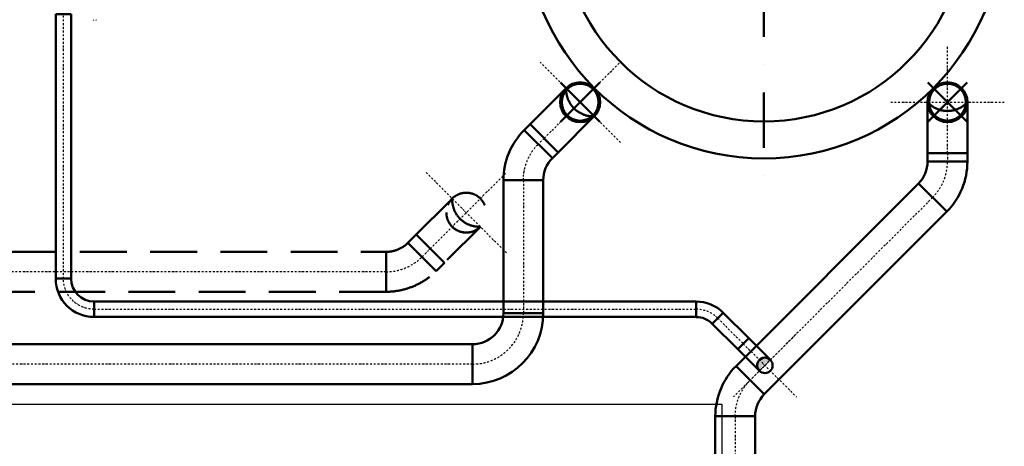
# Model space of a CAD drawing. Header units: millimetres. Extents: x -41881 to 54113, y -9946 to 101810.
# Tile 74 of 105: x -5488 to -2819, y 55755 to 56911. Entities that reach past the tile are written whole.
import ezdxf

# ---------------------------------------------------------------- set-up
doc = ezdxf.new("R2010")
doc.units = ezdxf.units.MM
for name, pattern in [('ACAD_ISO02W100', [15, 12, -3]), ('DASHDOT', [1, 0.5, -0.25, 0, -0.25]), ('DASHED', [19.05, 12.7, -6.35])]:
    doc.linetypes.add(name, pattern=pattern)
for name, color, linetype, lineweight in [('CERNA', 7, 'Continuous', 15), ('UT-kotle', 1, 'Continuous', 50), ('UT-potrubi', 3, 'Continuous', 50), ('UT-potrubi_zpetne', 3, 'DASHED', 50), ('UT-stoupacky', 2, 'Continuous', 50)]:
    doc.layers.add(name, color=color, linetype=linetype, lineweight=lineweight)
doc.layers.add('e_pospojeni', color=3, linetype='ACAD_ISO02W100')

# ---------------------------------------------------------------- blocks, each defined once
blk = doc.blocks.new('CONDENSINOX_50')
at = {"layer": 'CERNA'}
for points in [[(-347.5, -102.6), (-347.5, -103.1), (-347, -103.6), (-346.4, -103.6), (-345.9, -103.6), (-345.4, -103.1), (-345.4, -102.6)], [(-340.6, -102.6), (-340.6, -103.1), (-340.2, -103.6), (-339.6, -103.6), (-339, -103.6), (-338.6, -103.1), (-338.6, -102.6)]]:
    blk.add_open_spline(points, degree=3, knots=[0, 0, 0, 0, 1, 1, 1, 2, 2, 2, 2], dxfattribs=at)
blk = doc.blocks.new('*U111')
at = {"color": 0, "linetype": 'ByBlock', "lineweight": -2, "ltscale": 10}
for p, q in [((0, 75), (0, -75)), ((-75, 0), (75, 0))]:
    blk.add_line(p, q, dxfattribs=at)
blk.add_circle((0, 0), 50, dxfattribs=at)
blk = doc.blocks.new('*U132', base_point=(97.6, 97.6))
at = {"color": 0, "linetype": 'ByBlock', "lineweight": -2, "ltscale": 10}
for p, q in [((135.8, 135.8), (59.4, 59.4)), ((84, 0), (192, 0))]:
    blk.add_line(p, q, dxfattribs=at)
for radius in [192, 84]:
    blk.add_arc((0, 0), radius, 0, 45, dxfattribs=at)
at = {"color": 40, "linetype": 'DASHDOT', "lineweight": 25, "ltscale": 10}
blk.add_arc((0, 0), 138, 0, 45, dxfattribs=at)
blk = doc.blocks.new('*U133', base_point=(0, 138))
at = {"color": 0, "linetype": 'ByBlock', "lineweight": -2, "ltscale": 10}
for p, q in [((0, 192), (0, 84)), ((84, 0), (192, 0))]:
    blk.add_line(p, q, dxfattribs=at)
for radius in [192, 84]:
    blk.add_arc((0, 0), radius, 0, 90, dxfattribs=at)
at = {"color": 40, "linetype": 'DASHDOT', "lineweight": 25, "ltscale": 10}
blk.add_arc((0, 0), 138, 0, 90, dxfattribs=at)
blk = doc.blocks.new('*U137', base_point=(0, 54))
at = {"color": 40, "linetype": 'DASHDOT', "lineweight": 25, "ltscale": 10}
for p, q in [((138, 208), (138, -100)), ((0, 54), (292, 54))]:
    blk.add_line(p, q, dxfattribs=at)
at = {"color": 0, "linetype": 'ByBlock', "lineweight": -2, "ltscale": 10}
for p, q in [((0, 0), (0, 108)), ((138, 108), (0, 108)), ((0, 0), (138, 0))]:
    blk.add_line(p, q, dxfattribs=at)
blk.add_circle((138, 54), 54, dxfattribs=at)
blk.add_arc((138, 54), 54, 90, 270, dxfattribs=at)
at = {"color": 0, "linetype": 'DASHED', "lineweight": -2, "ltscale": 10}
blk.add_arc((188, 54), 73.6, 132.7974, 227.2026, dxfattribs=at)
blk = doc.blocks.new('*U138', base_point=(0, 54))
at = {"color": 0, "linetype": 'ByBlock', "lineweight": -2, "ltscale": 10}
for p, q in [((0, 108), (360.3, 108)), ((0, 108), (0, 0)), ((360.3, 108), (360.3, 0)), ((360.3, 0), (0, 0))]:
    blk.add_line(p, q, dxfattribs=at)
at = {"color": 40, "linetype": 'DASHDOT', "lineweight": 25, "ltscale": 10}
blk.add_line((0, 54), (360.3, 54), dxfattribs=at)
blk = doc.blocks.new('*U139', base_point=(0, 54))
at = {"color": 0, "linetype": 'ByBlock', "lineweight": -2, "ltscale": 10}
for p, q in [((0, 108), (2647.83, 108)), ((0, 108), (0, 0)), ((2647.83, 108), (2647.83, 0)), ((2647.83, 0), (0, 0))]:
    blk.add_line(p, q, dxfattribs=at)
at = {"color": 40, "linetype": 'DASHDOT', "lineweight": 25, "ltscale": 10}
blk.add_line((0, 54), (2647.83, 54), dxfattribs=at)
blk = doc.blocks.new('*U142', base_point=(0, 54))
at = {"color": 0, "linetype": 'ByBlock', "lineweight": -2, "ltscale": 10}
for p, q in [((0, 108), (22.6, 108)), ((0, 108), (0, 0)), ((22.6, 108), (22.6, 0)), ((22.6, 0), (0, 0))]:
    blk.add_line(p, q, dxfattribs=at)
at = {"color": 40, "linetype": 'DASHDOT', "lineweight": 25, "ltscale": 10}
blk.add_line((0, 54), (22.6, 54), dxfattribs=at)
blk = doc.blocks.new('*U143', base_point=(97.6, 97.6))
at = {"color": 0, "linetype": 'ByBlock', "lineweight": -2, "ltscale": 10}
for p, q in [((135.8, 135.8), (59.4, 59.4)), ((84, 0), (192, 0))]:
    blk.add_line(p, q, dxfattribs=at)
for radius in [192, 84]:
    blk.add_arc((0, 0), radius, 0, 45, dxfattribs=at)
at = {"color": 40, "linetype": 'DASHDOT', "lineweight": 25, "ltscale": 10}
blk.add_arc((0, 0), 138, 0, 45, dxfattribs=at)
blk = doc.blocks.new('*U147', base_point=(0, 54))
at = {"color": 40, "linetype": 'DASHDOT', "lineweight": 25, "ltscale": 10}
for p, q in [((138, 208), (138, -100)), ((0, 54), (292, 54))]:
    blk.add_line(p, q, dxfattribs=at)
at = {"color": 0, "linetype": 'ByBlock', "lineweight": -2, "ltscale": 10}
for p, q in [((0, 0), (0, 108)), ((138, 108), (0, 108)), ((0, 0), (138, 0))]:
    blk.add_line(p, q, dxfattribs=at)
blk.add_circle((138, 54), 54, dxfattribs=at)
blk.add_arc((138, 54), 54, 90, 270, dxfattribs=at)
at = {"color": 0, "linetype": 'DASHED', "lineweight": -2, "ltscale": 10}
blk.add_arc((188, 54), 73.6, 132.7974, 227.2026, dxfattribs=at)
blk = doc.blocks.new('*U148', base_point=(0, 54))
at = {"color": 0, "linetype": 'ByBlock', "lineweight": -2, "ltscale": 10}
for p, q in [((0, 108), (2163.58, 108)), ((0, 108), (0, 0)), ((2163.58, 108), (2163.58, 0)), ((2163.58, 0), (0, 0))]:
    blk.add_line(p, q, dxfattribs=at)
at = {"color": 40, "linetype": 'DASHDOT', "lineweight": 25, "ltscale": 10}
blk.add_line((0, 54), (2163.58, 54), dxfattribs=at)
blk = doc.blocks.new('*U151', base_point=(0, 54))
at = {"color": 0, "linetype": 'ByBlock', "lineweight": -2, "ltscale": 10}
for p, q in [((0, 108), (31.58, 108)), ((0, 108), (0, 0)), ((31.58, 108), (31.58, 0)), ((31.58, 0), (0, 0))]:
    blk.add_line(p, q, dxfattribs=at)
at = {"color": 40, "linetype": 'DASHDOT', "lineweight": 25, "ltscale": 10}
blk.add_line((0, 54), (31.58, 54), dxfattribs=at)
blk = doc.blocks.new('*U154', base_point=(0, 54))
at = {"color": 0, "linetype": 'ByBlock', "lineweight": -2, "ltscale": 10}
for p, q in [((0, 108), (909.6, 108)), ((0, 108), (0, 0)), ((909.6, 108), (909.6, 0)), ((909.6, 0), (0, 0))]:
    blk.add_line(p, q, dxfattribs=at)
at = {"color": 40, "linetype": 'DASHDOT', "lineweight": 25, "ltscale": 10}
blk.add_line((0, 54), (909.6, 54), dxfattribs=at)
blk = doc.blocks.new('*U155', base_point=(97.6, 97.6))
at = {"color": 0, "linetype": 'ByBlock', "lineweight": -2, "ltscale": 10}
for p, q in [((135.8, 135.8), (59.4, 59.4)), ((84, 0), (192, 0))]:
    blk.add_line(p, q, dxfattribs=at)
for radius in [192, 84]:
    blk.add_arc((0, 0), radius, 0, 45, dxfattribs=at)
at = {"color": 40, "linetype": 'DASHDOT', "lineweight": 25, "ltscale": 10}
blk.add_arc((0, 0), 138, 0, 45, dxfattribs=at)
blk = doc.blocks.new('*U156', base_point=(0, 54))
at = {"color": 0, "linetype": 'ByBlock', "lineweight": -2, "ltscale": 10}
for p, q in [((0, 108), (699.7, 108)), ((0, 108), (0, 0)), ((699.7, 108), (699.7, 0)), ((699.7, 0), (0, 0))]:
    blk.add_line(p, q, dxfattribs=at)
at = {"color": 40, "linetype": 'DASHDOT', "lineweight": 25, "ltscale": 10}
blk.add_line((0, 54), (699.7, 54), dxfattribs=at)
blk = doc.blocks.new('*U159', base_point=(0, 83))
at = {"color": 0, "linetype": 'ByBlock', "lineweight": -2, "ltscale": 10}
for p, q in [((0, 104), (0, 62)), ((62, 0), (104, 0))]:
    blk.add_line(p, q, dxfattribs=at)
for radius in [104, 62]:
    blk.add_arc((0, 0), radius, 0, 90, dxfattribs=at)
at = {"color": 40, "linetype": 'DASHDOT', "lineweight": 25, "ltscale": 10}
blk.add_arc((0, 0), 83, 0, 90, dxfattribs=at)
blk = doc.blocks.new('*U160', base_point=(58.7, 58.7))
at = {"color": 0, "linetype": 'ByBlock', "lineweight": -2, "ltscale": 10}
for p, q in [((73.5, 73.5), (43.8, 43.8)), ((62, 0), (104, 0))]:
    blk.add_line(p, q, dxfattribs=at)
at = {"color": 40, "linetype": 'DASHDOT', "lineweight": 25, "ltscale": 10}
blk.add_arc((0, 0), 83, 0, 45, dxfattribs=at)
at = {"color": 0, "linetype": 'ByBlock', "lineweight": -2, "ltscale": 10}
for radius in [104, 62]:
    blk.add_arc((0, 0), radius, 0, 45, dxfattribs=at)
blk = doc.blocks.new('*U161', base_point=(0, 21))
at = {"linetype": 'ByBlock', "lineweight": -2, "ltscale": 10}
blk.add_hatch(color=0, dxfattribs=at).paths.add_polyline_path([(83, 42, 0.414214), (62, 21, 0.414214), (83, 0, -0.201476)])
at = {"color": 40, "linetype": 'DASHDOT', "lineweight": 25, "ltscale": 10}
for p, q in [((83, 142), (83, -100)), ((0, 21), (204, 21))]:
    blk.add_line(p, q, dxfattribs=at)
at = {"color": 0, "linetype": 'ByBlock', "lineweight": -2, "ltscale": 10}
for p, q in [((0, 0), (0, 42)), ((83, 42), (0, 42)), ((0, 0), (83, 0))]:
    blk.add_line(p, q, dxfattribs=at)
blk.add_circle((83, 21), 21, dxfattribs=at)
blk.add_arc((83, 21), 21, 90, 270, dxfattribs=at)
blk = doc.blocks.new('*U162', base_point=(0, 21))
at = {"color": 0, "linetype": 'ByBlock', "lineweight": -2, "ltscale": 10}
for p, q in [((0, 42), (1632.32, 42)), ((0, 42), (0, 0)), ((1632.32, 42), (1632.32, 0)), ((1632.32, 0), (0, 0))]:
    blk.add_line(p, q, dxfattribs=at)
at = {"color": 40, "linetype": 'DASHDOT', "lineweight": 25, "ltscale": 10}
blk.add_line((0, 21), (1632.32, 21), dxfattribs=at)
blk = doc.blocks.new('*U163', base_point=(716.6, 42))
at = {"color": 0, "linetype": 'ByBlock', "lineweight": -2, "ltscale": 10}
for p, q in [((0, 42), (716.6, 42)), ((0, 42), (0, 0)), ((716.6, 42), (716.6, 0)), ((716.6, 0), (0, 0))]:
    blk.add_line(p, q, dxfattribs=at)
at = {"color": 40, "linetype": 'DASHDOT', "lineweight": 25, "ltscale": 10}
blk.add_line((0, 21), (716.6, 21), dxfattribs=at)
blk = doc.blocks.new('*U164', base_point=(0, 42))
at = {"color": 0, "linetype": 'ByBlock', "lineweight": -2, "ltscale": 10}
for p, q in [((0, 42), (97.72, 42)), ((0, 42), (0, 0)), ((97.72, 42), (97.72, 0)), ((97.72, 0), (0, 0))]:
    blk.add_line(p, q, dxfattribs=at)
at = {"color": 40, "linetype": 'DASHDOT', "lineweight": 25, "ltscale": 10}
blk.add_line((0, 21), (97.72, 21), dxfattribs=at)

msp = doc.modelspace()

# ---------------------------------------------------------------- linework, layer by layer
at = {"layer": 'e_pospojeni', "color": 1, "linetype": 'Continuous', "ltscale": 10}
msp.add_lwpolyline([(-7397.284, 56754.126), (-7397.284, 54746.395), (-5538.386, 54746.395), (-5538.386, 55868.807), (-3584.096, 55868.807), (-3584.096, 54741.022), (-3362.382, 54741.022)], dxfattribs=at)
at = {"layer": 'UT-kotle', "color": 2, "linetype": 'DASHDOT', "ltscale": 300}
msp.add_lwpolyline([(-3470.63, 57914), (-3470.63, 56456)], dxfattribs=at)
at = {"layer": 'UT-kotle', "ltscale": 10}
msp.add_circle((-3470.63, 57185), 650, dxfattribs=at)
at = {"layer": 'UT-kotle', "color": 5, "ltscale": 10}
msp.add_circle((-3470.63, 57185), 550, dxfattribs=at)

# ---------------------------------------------------------------- block references
at = {"layer": 'UT-kotle', "ltscale": 10}
msp.add_blockref('CONDENSINOX_50', (-4941.35, 57013.03), dxfattribs=at)
at = {"layer": 'UT-potrubi', "ltscale": 10}
for name, p, rotation in [('*U163', (-5390.546, 56925.927), 90.00000000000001), ('*U137', (-2972.687, 56549.057), 90.00000000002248), ('*U142', (-4066.154, 56589.476), 224.9999999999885), ('*U132', (-2972.687, 56526.456), 315.000000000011), ('*U138', (-4122.554, 56475.914), 270), ('*U160', (-3654.226, 56126.329), 44.9999999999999), ('*U133', (-4122.554, 56115.615), 270), ('*U164', (-3580.687, 56116.868), 314.9999999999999), ('*U139', (-4260.554, 55977.615), 180), ('*U154', (-3548.265, 55836.554), 270.0000000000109)]:
    msp.add_blockref(name, p, dxfattribs=dict(at, rotation=rotation))
at = {"layer": 'UT-potrubi', "ltscale": 10, "xscale": -1}
for name, p, rotation in [('*U137', (-4066.154, 56589.476), 224.9999999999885), ('*U142', (-2972.687, 56549.057), 90.00000000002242), ('*U156', (-3013.106, 56428.875), 45.00000000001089), ('*U159', (-5369.546, 56209.329), 89.99999999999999), ('*U161', (-3526.439, 56032.922), 134.9999999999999), ('*U155', (-3507.846, 55934.135), 1.083933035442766e-11)]:
    msp.add_blockref(name, p, dxfattribs=dict(at, rotation=rotation))
msp.add_blockref('*U132', (-4082.135, 56573.495), dxfattribs=at)
at = {"layer": 'UT-potrubi', "ltscale": 10}
msp.add_blockref('*U162', (-5286.546, 56126.329), dxfattribs=at)
at = {"layer": 'UT-potrubi_zpetne', "ltscale": 10, "xscale": -1, "rotation": 224.9999999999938}
msp.add_blockref('*U147', (-4374.898, 56290.366), dxfattribs=at)
at = {"layer": 'UT-potrubi_zpetne', "ltscale": 10}
for name, p, rotation in [('*U151', (-4397.23, 56268.034), 45), ('*U143', (-4397.23, 56268.034), 270), ('*U148', (-4494.811, 56227.615), 180)]:
    msp.add_blockref(name, p, dxfattribs=dict(at, rotation=rotation))
at = {"layer": 'UT-stoupacky', "ltscale": 10, "rotation": 135.0000000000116}
msp.add_blockref('*U111', (-3968.573, 56687.057), dxfattribs=at)
at = {"layer": 'UT-stoupacky', "ltscale": 10, "xscale": -1, "rotation": 224.9999999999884}
msp.add_blockref('*U111', (-2972.687, 56687.057), dxfattribs=at)

doc.saveas('drawing.dxf')
